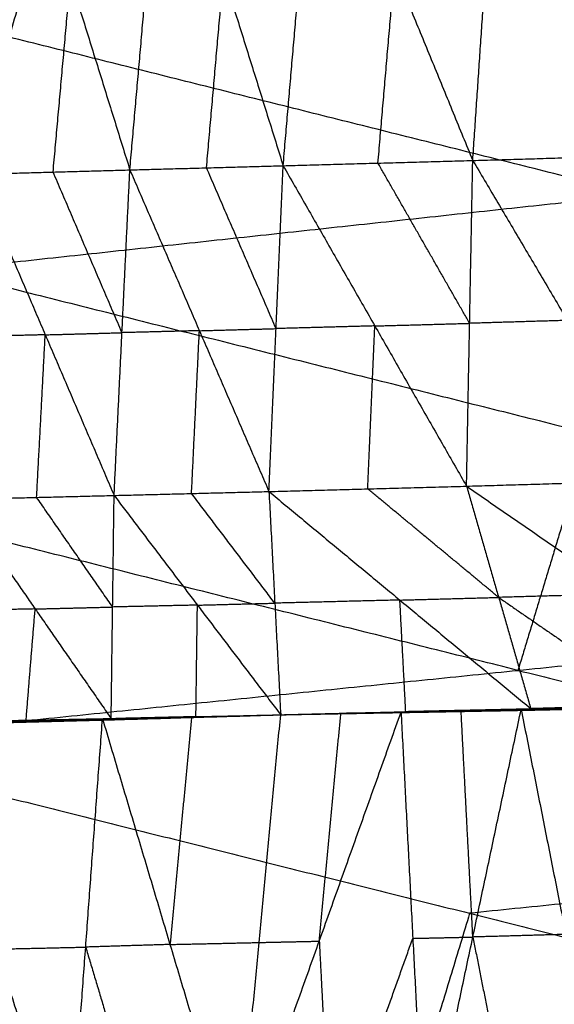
# Model space of a CAD drawing. Header units: millimetres. Extents: x -106 to 110, y -96 to 120.
# Tile 98 of 256: x -23.79 to -20.27, y -79.06 to -72.58. Entities that reach past the tile are written whole.
import ezdxf

# ---------------------------------------------------------------- set-up
doc = ezdxf.new("R2010")
doc.units = ezdxf.units.MM
doc.header["$MEASUREMENT"] = 0
doc.layers.add('Default', color=7, linetype='Continuous', true_color=0x000000)

msp = doc.modelspace()

# ---------------------------------------------------------------- linework, layer by layer
at = {"layer": 'Default'}
for points in [[(-22.0566, -73.5428, 1.6906), (-21.947, -72.2733, 1.1514), (-21.8374, -71.0038, 0.6122)], [(-21.8374, -71.0038, 0.6122), (-21.3231, -72.256, 1.0949), (-20.8089, -73.5082, 1.5777)], [(-20.8089, -73.5082, 1.5777), (-20.7227, -72.2395, 1.0456), (-20.6365, -70.9708, 0.5134)], [(-20.6365, -70.9708, 0.5134), (-20.1052, -72.2216, 0.9908), (-19.5739, -73.4724, 1.4682)], [(-23.8476, -71.0608, 0.779), (-23.4564, -72.3156, 1.2808), (-23.0653, -73.5704, 1.7826)], [(-23.0653, -73.5704, 1.7826), (-22.9536, -72.3012, 1.2386), (-22.8419, -71.0319, 0.6946)], [(-22.8419, -71.0319, 0.6946), (-22.4493, -72.2874, 1.1926), (-22.0566, -73.5428, 1.6906)], [(-24.3249, -74.2301, 7.9444), (-23.8597, -72.6965, 7.4488), (-23.3945, -71.1629, 6.9532)], [(-23.3945, -71.1629, 6.9532), (-19.2603, -72.1984, 6.9532), (-15.126, -73.234, 6.9532)], [(-22.5609, -73.5566, 1.7366), (-22.5051, -72.922, 1.4646), (-22.4493, -72.2874, 1.1926)], [(-21.4327, -73.5255, 1.6342), (-21.3779, -72.8908, 1.3646), (-21.3231, -72.256, 1.0949)], [(-23.5703, -73.5843, 1.8299), (-23.5133, -72.95, 1.5553), (-23.4564, -72.3156, 1.2808)], [(-19.7255, -73.732, 7.4488), (-21.7926, -73.2143, 7.4488), (-23.8597, -72.6965, 7.4488)], [(-24.3249, -74.2301, 7.9444), (-19.7255, -73.732, 7.4488), (-15.126, -73.234, 6.9532)], [(-20.8089, -73.5082, 1.5777), (-20.1914, -73.4903, 1.523), (-19.5739, -73.4724, 1.4682)], [(-23.0653, -73.5704, 1.7826), (-22.5609, -73.5566, 1.7366), (-22.0566, -73.5428, 1.6906)], [(-22.15, -75.6869, 3.4514), (-22.1033, -74.6148, 2.571), (-22.0566, -73.5428, 1.6906)], [(-22.0566, -73.5428, 1.6906), (-21.4327, -73.5255, 1.6342), (-20.8089, -73.5082, 1.5777)], [(-22.0566, -73.5428, 1.6906), (-21.4533, -74.5973, 2.5073), (-20.8499, -75.6517, 3.3239)], [(-20.8294, -74.58, 2.4508), (-21.1311, -74.0527, 2.0425), (-21.4327, -73.5255, 1.6342)], [(-20.8499, -75.6517, 3.3239), (-20.8294, -74.58, 2.4508), (-20.8089, -73.5082, 1.5777)], [(-20.8089, -73.5082, 1.5777), (-20.1862, -74.5609, 2.3901), (-19.5635, -75.6136, 3.2024)], [(-24.0752, -73.5981, 1.8772), (-23.5703, -73.5843, 1.8299), (-23.0653, -73.5704, 1.7826)], [(-24.0752, -73.5981, 1.8772), (-23.6221, -74.6555, 2.7157), (-23.1689, -75.7128, 3.5542)], [(-23.1171, -74.6416, 2.6684), (-23.3437, -74.113, 2.2491), (-23.5703, -73.5843, 1.8299)], [(-23.1689, -75.7128, 3.5542), (-23.1171, -74.6416, 2.6684), (-23.0653, -73.5704, 1.7826)], [(-23.0653, -73.5704, 1.7826), (-22.6077, -74.6286, 2.617), (-22.15, -75.6869, 3.4514)], [(-22.1033, -74.6148, 2.571), (-22.3321, -74.0857, 2.1538), (-22.5609, -73.5566, 1.7366)], [(-24.3249, -74.2301, 7.9444), (-20.0381, -75.3039, 7.9444), (-15.7514, -76.3776, 7.9444)], [(-21.4533, -74.5973, 2.5073), (-21.1413, -74.5886, 2.479), (-20.8294, -74.58, 2.4508)], [(-20.1862, -74.5609, 2.3901), (-20.5078, -74.5704, 2.4204), (-20.8294, -74.58, 2.4508)], [(-23.6221, -74.6555, 2.7157), (-23.3696, -74.6486, 2.692), (-23.1171, -74.6416, 2.6684)], [(-22.6077, -74.6286, 2.617), (-22.8624, -74.6351, 2.6427), (-23.1171, -74.6416, 2.6684)], [(-22.6595, -75.6998, 3.5028), (-22.6336, -75.1642, 3.0599), (-22.6077, -74.6286, 2.617)], [(-22.6077, -74.6286, 2.617), (-22.3555, -74.6217, 2.594), (-22.1033, -74.6148, 2.571)], [(-21.4533, -74.5973, 2.5073), (-21.7783, -74.6061, 2.5391), (-22.1033, -74.6148, 2.571)], [(-21.5, -75.6693, 3.3876), (-21.4766, -75.1333, 2.9474), (-21.4533, -74.5973, 2.5073)], [(-23.6221, -74.6555, 2.7157), (-23.877, -74.6618, 2.7423), (-24.1319, -74.6682, 2.769)], [(-23.6787, -75.7255, 3.6075), (-23.6504, -75.1905, 3.1616), (-23.6221, -74.6555, 2.7157)], [(-20.0381, -75.3039, 7.9444), (-20.2747, -76.0838, 8.2375), (-20.5113, -76.8638, 8.5305)], [(-20.8499, -75.6517, 3.3239), (-20.2067, -75.6327, 3.2631), (-19.5635, -75.6136, 3.2024)], [(-22.15, -75.6869, 3.4514), (-21.5, -75.6693, 3.3876), (-20.8499, -75.6517, 3.3239)], [(-20.6384, -76.3837, 4.5519), (-21.0692, -76.0265, 3.9698), (-21.5, -75.6693, 3.3876)], [(-20.8499, -75.6517, 3.3239), (-20.6384, -76.3837, 4.5519), (-20.4268, -77.1158, 5.7799)], [(-20.8499, -75.6517, 3.3239), (-19.8212, -76.3609, 4.4726), (-18.7924, -77.07, 5.6213)], [(-24.1885, -75.7382, 3.6609), (-23.6787, -75.7255, 3.6075), (-23.1689, -75.7128, 3.5542)], [(-24.1885, -75.7382, 3.6609), (-23.6884, -76.4597, 4.8672), (-23.1884, -77.1811, 6.0735)], [(-23.1786, -76.447, 4.8139), (-23.4287, -76.0863, 4.2107), (-23.6787, -75.7255, 3.6075)], [(-23.1884, -77.1811, 6.0735), (-23.1786, -76.447, 4.8139), (-23.1689, -75.7128, 3.5542)], [(-23.1689, -75.7128, 3.5542), (-22.6595, -75.6998, 3.5028), (-22.15, -75.6869, 3.4514)], [(-23.1689, -75.7128, 3.5542), (-22.6208, -76.4346, 4.7524), (-22.0728, -77.1563, 5.9506)], [(-22.1114, -76.4216, 4.701), (-22.3854, -76.0607, 4.1019), (-22.6595, -75.6998, 3.5028)], [(-22.15, -75.6869, 3.4514), (-22.1114, -76.4216, 4.701), (-22.0728, -77.1563, 5.9506)], [(-22.15, -75.6869, 3.4514), (-21.2884, -76.4013, 4.6157), (-20.4268, -77.1158, 5.7799)], [(-20.5113, -76.8638, 8.5305), (-22.6547, -76.3269, 8.5305), (-24.7981, -75.79, 8.5305)], [(-25.2713, -77.3499, 9.1165), (-20.5113, -76.8638, 8.5305), (-15.7514, -76.3776, 7.9444)], [(-21.2884, -76.4013, 4.6157), (-20.9634, -76.3925, 4.5838), (-20.6384, -76.3837, 4.5519)], [(-19.8212, -76.3609, 4.4726), (-20.2298, -76.3723, 4.5123), (-20.6384, -76.3837, 4.5519)], [(-20.6384, -76.3837, 4.5519), (-20.124, -76.7383, 5.1263), (-19.6096, -77.0929, 5.7006)], [(-23.6884, -76.4597, 4.8672), (-23.9685, -76.4658, 4.8996), (-24.2485, -76.4718, 4.932)], [(-23.7484, -77.1933, 6.1384), (-23.7184, -76.8265, 5.5028), (-23.6884, -76.4597, 4.8672)], [(-23.6884, -76.4597, 4.8672), (-23.4335, -76.4533, 4.8405), (-23.1786, -76.447, 4.8139)], [(-22.6208, -76.4346, 4.7524), (-22.8997, -76.4408, 4.7831), (-23.1786, -76.447, 4.8139)], [(-22.6306, -77.1687, 6.012), (-22.6257, -76.8017, 5.3822), (-22.6208, -76.4346, 4.7524)], [(-22.6208, -76.4346, 4.7524), (-22.3661, -76.4281, 4.7267), (-22.1114, -76.4216, 4.701)], [(-21.2884, -76.4013, 4.6157), (-21.6999, -76.4115, 4.6583), (-22.1114, -76.4216, 4.701)], [(-21.2498, -77.1361, 5.8653), (-21.2691, -76.7687, 5.2405), (-21.2884, -76.4013, 4.6157)], [(-20.5113, -76.8638, 8.5305), (-18.2903, -77.4201, 8.5305), (-16.0694, -77.9764, 8.5305)], [(-20.4906, -77.121, 5.7868), (-20.0961, -77.1124, 5.7484), (-19.7016, -77.1037, 5.71)], [(-20.484, -77.1246, 5.7812), (-19.6994, -77.1057, 5.7089), (-18.9149, -77.0868, 5.6366)], [(-20.484, -77.1246, 5.7812), (-19.6924, -77.108, 5.7059), (-18.9009, -77.0914, 5.6306)], [(-20.484, -77.1246, 5.7812), (-20.0928, -77.1142, 5.7456), (-19.7016, -77.1037, 5.71)], [(-20.476, -77.1264, 5.7739), (-19.6884, -77.1089, 5.7022), (-18.9009, -77.0914, 5.6306)], [(-20.476, -77.1264, 5.7739), (-19.6804, -77.1093, 5.6965), (-18.8848, -77.0922, 5.6192)], [(-20.4712, -77.1258, 5.7713), (-19.6734, -77.1078, 5.693), (-18.8756, -77.0899, 5.6147)], [(-20.4712, -77.1258, 5.7713), (-19.678, -77.109, 5.6952), (-18.8848, -77.0922, 5.6192)], [(-19.6708, -77.1072, 5.6922), (-20.0698, -77.1161, 5.7313), (-20.4687, -77.1251, 5.7705)], [(-20.4661, -77.1244, 5.7697), (-19.6659, -77.1054, 5.6906), (-18.8657, -77.0864, 5.6116)], [(-20.4661, -77.1244, 5.7697), (-19.6708, -77.1072, 5.6922), (-18.8756, -77.0899, 5.6147)], [(-19.66, -77.1034, 5.6906), (-20.0601, -77.1129, 5.7301), (-20.4602, -77.1224, 5.7696)], [(-20.4544, -77.1204, 5.7696), (-19.649, -77.0989, 5.6897), (-18.8437, -77.0774, 5.6098)], [(-20.4544, -77.1204, 5.7696), (-19.66, -77.1034, 5.6906), (-18.8657, -77.0864, 5.6116)], [(-19.6424, -77.0969, 5.6923), (-20.045, -77.1076, 5.7322), (-20.4477, -77.1184, 5.7722)], [(-20.4411, -77.1164, 5.7748), (-19.63, -77.0931, 5.6956), (-18.8189, -77.0699, 5.6164)], [(-20.4411, -77.1164, 5.7748), (-19.6424, -77.0969, 5.6923), (-18.8437, -77.0774, 5.6098)], [(-19.6228, -77.0928, 5.6982), (-20.0284, -77.1045, 5.7378), (-20.4339, -77.1161, 5.7774)], [(-20.4268, -77.1158, 5.7799), (-19.6228, -77.0928, 5.6982), (-18.8189, -77.0699, 5.6164)], [(-20.4268, -77.1158, 5.7799), (-19.6096, -77.0929, 5.7006), (-18.7924, -77.07, 5.6213)], [(-23.2453, -77.1825, 6.08), (-22.659, -77.1694, 6.0153), (-22.0728, -77.1563, 5.9506)], [(-23.2035, -77.1844, 6.0722), (-22.9313, -77.1769, 6.0437), (-22.659, -77.1694, 6.0153)], [(-22.6173, -77.1713, 6.0074), (-22.9104, -77.1779, 6.0398), (-23.2035, -77.1844, 6.0722)], [(-23.1884, -77.1811, 6.0735), (-22.6306, -77.1687, 6.012), (-22.0728, -77.1563, 5.9506)], [(-23.1618, -77.1864, 6.0643), (-22.6173, -77.1713, 6.0074), (-22.0728, -77.1563, 5.9506)], [(-23.157, -77.1811, 6.0658), (-22.8781, -77.1749, 6.035), (-22.5992, -77.1687, 6.0043)], [(-22.6306, -77.1687, 6.012), (-22.8938, -77.1749, 6.0389), (-23.157, -77.1811, 6.0658)], [(-22.6116, -77.1722, 6.0041), (-22.8838, -77.1797, 6.0325), (-23.156, -77.1872, 6.061)], [(-23.1503, -77.188, 6.0577), (-22.6116, -77.1722, 6.0041), (-22.0728, -77.1563, 5.9506)], [(-22.6066, -77.1716, 6.0023), (-22.8759, -77.1795, 6.0291), (-23.1453, -77.1875, 6.0559)], [(-23.1403, -77.1869, 6.0541), (-22.6066, -77.1716, 6.0023), (-22.0728, -77.1563, 5.9506)], [(-22.6044, -77.171, 6.0019), (-22.8713, -77.1786, 6.0278), (-23.1382, -77.1862, 6.0537)], [(-23.136, -77.1856, 6.0532), (-22.6044, -77.171, 6.0019), (-22.0728, -77.1563, 5.9506)], [(-22.6025, -77.1702, 6.002), (-22.8683, -77.1775, 6.0277), (-23.134, -77.1848, 6.0533)], [(-23.1321, -77.1841, 6.0534), (-22.6025, -77.1702, 6.002), (-22.0728, -77.1563, 5.9506)], [(-22.6007, -77.1694, 6.0028), (-22.8655, -77.1763, 6.0285), (-23.1304, -77.1833, 6.0542)], [(-23.1286, -77.1825, 6.0551), (-22.6007, -77.1694, 6.0028), (-22.0728, -77.1563, 5.9506)], [(-22.5992, -77.1687, 6.0043), (-22.8632, -77.1752, 6.0304), (-23.1271, -77.1817, 6.0565)], [(-23.1256, -77.181, 6.058), (-22.5992, -77.1687, 6.0043), (-22.0728, -77.1563, 5.9506)], [(-22.659, -77.1694, 6.0153), (-22.7301, -77.9186, 5.7902), (-22.8012, -78.6678, 5.5652)], [(-22.6173, -77.1713, 6.0074), (-22.6144, -77.1718, 6.0058), (-22.6116, -77.1722, 6.0041)], [(-22.6116, -77.1722, 6.0041), (-22.6091, -77.1719, 6.0032), (-22.6066, -77.1716, 6.0023)], [(-22.6066, -77.1716, 6.0023), (-22.6055, -77.1713, 6.0021), (-22.6044, -77.171, 6.0019)], [(-22.6044, -77.171, 6.0019), (-22.6034, -77.1706, 6.0019), (-22.6025, -77.1702, 6.002)], [(-22.6025, -77.1702, 6.002), (-22.6016, -77.1698, 6.0024), (-22.6007, -77.1694, 6.0028)], [(-22.6007, -77.1694, 6.0028), (-22.6, -77.169, 6.0035), (-22.5992, -77.1687, 6.0043)], [(-22.3572, -80.1532, 5.0504), (-21.819, -78.6459, 5.4587), (-21.2809, -77.1386, 5.867)], [(-22.3572, -80.1532, 5.0504), (-22.215, -78.6548, 5.5005), (-22.0728, -77.1563, 5.9506)], [(-22.0728, -77.1563, 5.9506), (-21.2498, -77.1361, 5.8653), (-20.4268, -77.1158, 5.7799)], [(-22.0728, -77.1559, 5.9506), (-21.2498, -77.1359, 5.8653), (-20.4268, -77.1158, 5.7799)], [(-22.0728, -77.1559, 5.9506), (-21.2569, -77.1362, 5.8627), (-20.4411, -77.1164, 5.7748)], [(-22.0728, -77.1559, 5.9506), (-21.2636, -77.1382, 5.8601), (-20.4544, -77.1204, 5.7696)], [(-22.0728, -77.1559, 5.9506), (-21.2694, -77.1402, 5.8601), (-20.4661, -77.1244, 5.7697)], [(-22.0728, -77.1559, 5.9506), (-21.2784, -77.1403, 5.8659), (-20.484, -77.1246, 5.7812)], [(-22.0728, -77.1559, 5.9506), (-21.272, -77.1409, 5.8609), (-20.4712, -77.1258, 5.7713)], [(-22.0728, -77.1559, 5.9506), (-21.2744, -77.1411, 5.8622), (-20.476, -77.1264, 5.7739)], [(-22.0728, -77.1563, 5.9506), (-21.6768, -77.1475, 5.9088), (-21.2809, -77.1386, 5.867)], [(-22.0728, -77.1559, 5.9506), (-21.6768, -77.1473, 5.9088), (-21.2809, -77.1386, 5.867)], [(-21.819, -78.6459, 5.4587), (-21.7479, -77.8967, 5.6837), (-21.6768, -77.1475, 5.9088)], [(-21.6768, -77.1473, 5.9088), (-21.2796, -77.1395, 5.8665), (-20.8824, -77.1316, 5.8241)], [(-21.2784, -77.1403, 5.8659), (-21.4776, -77.1438, 5.8874), (-21.6768, -77.1473, 5.9088)], [(-21.2809, -77.1386, 5.867), (-20.8857, -77.1298, 5.8269), (-20.4906, -77.121, 5.7868)], [(-21.2809, -77.1386, 5.867), (-20.8824, -77.1316, 5.8241), (-20.484, -77.1246, 5.7812)], [(-21.2809, -77.1386, 5.867), (-21.2034, -78.6276, 5.3884), (-21.126, -80.1166, 4.9098)], [(-21.2784, -77.1403, 5.8659), (-20.8792, -77.1329, 5.8217), (-20.48, -77.1255, 5.7775)], [(-20.48, -77.1255, 5.7775), (-20.8772, -77.1333, 5.8199), (-21.2744, -77.1411, 5.8622)], [(-21.2744, -77.1411, 5.8622), (-20.874, -77.1336, 5.8174), (-20.4736, -77.1261, 5.7726)], [(-21.272, -77.1409, 5.8609), (-20.8703, -77.133, 5.8157), (-20.4687, -77.1251, 5.7705)], [(-20.4736, -77.1261, 5.7726), (-20.8728, -77.1335, 5.8168), (-21.272, -77.1409, 5.8609)], [(-21.2694, -77.1402, 5.8601), (-20.8648, -77.1313, 5.8149), (-20.4602, -77.1224, 5.7696)], [(-20.4687, -77.1251, 5.7705), (-20.869, -77.1326, 5.8153), (-21.2694, -77.1402, 5.8601)], [(-21.2636, -77.1382, 5.8601), (-20.8556, -77.1283, 5.8161), (-20.4477, -77.1184, 5.7722)], [(-20.4602, -77.1224, 5.7696), (-20.8619, -77.1303, 5.8148), (-21.2636, -77.1382, 5.8601)], [(-21.2569, -77.1362, 5.8627), (-20.8454, -77.1261, 5.82), (-20.4339, -77.1161, 5.7774)], [(-20.4477, -77.1184, 5.7722), (-20.8523, -77.1273, 5.8174), (-21.2569, -77.1362, 5.8627)], [(-21.2498, -77.1359, 5.8653), (-21.2533, -77.136, 5.864), (-21.2569, -77.1362, 5.8627)], [(-21.126, -80.1166, 4.9098), (-20.8083, -78.6188, 5.3483), (-20.4906, -77.121, 5.7868)], [(-20.8824, -77.1316, 5.8241), (-20.8841, -77.1307, 5.8255), (-20.8857, -77.1298, 5.8269)], [(-20.8083, -78.6188, 5.3483), (-20.847, -77.8743, 5.5876), (-20.8857, -77.1298, 5.8269)], [(-20.4873, -77.1228, 5.784), (-20.6848, -77.1272, 5.804), (-20.8824, -77.1316, 5.8241)], [(-20.4906, -77.121, 5.7868), (-20.4873, -77.1228, 5.784), (-20.484, -77.1246, 5.7812)], [(-20.4906, -77.121, 5.7868), (-20.1961, -78.6015, 5.282), (-19.9016, -80.082, 4.7772)], [(-20.0928, -77.1142, 5.7456), (-20.29, -77.1185, 5.7648), (-20.4873, -77.1228, 5.784)], [(-20.484, -77.1246, 5.7812), (-20.48, -77.1255, 5.7775), (-20.476, -77.1264, 5.7739)], [(-19.6884, -77.1089, 5.7022), (-20.0842, -77.1172, 5.7399), (-20.48, -77.1255, 5.7775)], [(-20.476, -77.1264, 5.7739), (-20.4736, -77.1261, 5.7726), (-20.4712, -77.1258, 5.7713)], [(-19.678, -77.109, 5.6952), (-20.0758, -77.1175, 5.7339), (-20.4736, -77.1261, 5.7726)], [(-20.4712, -77.1258, 5.7713), (-20.4687, -77.1251, 5.7705), (-20.4661, -77.1244, 5.7697)], [(-20.4661, -77.1244, 5.7697), (-20.4602, -77.1224, 5.7696), (-20.4544, -77.1204, 5.7696)], [(-20.4544, -77.1204, 5.7696), (-20.4477, -77.1184, 5.7722), (-20.4411, -77.1164, 5.7748)], [(-20.4411, -77.1164, 5.7748), (-20.4339, -77.1161, 5.7774), (-20.4268, -77.1158, 5.7799)], [(-24.419, -77.2088, 6.2166), (-23.8321, -77.1956, 6.1483), (-23.2453, -77.1825, 6.08)], [(-24.419, -77.2088, 6.2166), (-23.9428, -78.6982, 5.6998), (-23.4667, -80.1877, 5.183)], [(-23.7397, -77.1983, 6.1335), (-24.0331, -77.2049, 6.1677), (-24.3265, -77.2115, 6.2019)], [(-24.3084, -77.2054, 6.2032), (-23.717, -77.1932, 6.1306), (-23.1256, -77.181, 6.058)], [(-24.3084, -77.2054, 6.2032), (-23.7484, -77.1933, 6.1384), (-23.1884, -77.1811, 6.0735)], [(-24.2367, -77.2038, 6.1885), (-23.941, -77.1977, 6.1522), (-23.6453, -77.1916, 6.1159)], [(-23.717, -77.1932, 6.1306), (-23.9769, -77.1985, 6.1595), (-24.2367, -77.2038, 6.1885)], [(-24.2341, -77.2141, 6.1871), (-23.7397, -77.1983, 6.1335), (-23.2453, -77.1825, 6.08)], [(-24.2341, -77.2141, 6.1871), (-23.6979, -77.2002, 6.1257), (-23.1618, -77.1864, 6.0643)], [(-23.6871, -77.2012, 6.1204), (-23.9552, -77.2082, 6.1511), (-24.2233, -77.2151, 6.1818)], [(-24.2125, -77.2161, 6.1765), (-23.6871, -77.2012, 6.1204), (-23.1618, -77.1864, 6.0643)], [(-24.2125, -77.2161, 6.1765), (-23.6814, -77.2021, 6.1171), (-23.1503, -77.188, 6.0577)], [(-23.672, -77.2005, 6.1139), (-23.9375, -77.2075, 6.1437), (-24.2031, -77.2145, 6.1734)], [(-24.1937, -77.2129, 6.1702), (-23.667, -77.1999, 6.1122), (-23.1403, -77.1869, 6.0541)], [(-24.1937, -77.2129, 6.1702), (-23.672, -77.2005, 6.1139), (-23.1503, -77.188, 6.0577)], [(-23.6629, -77.1985, 6.1111), (-23.9262, -77.205, 6.1402), (-24.1895, -77.2116, 6.1692)], [(-24.1854, -77.2102, 6.1682), (-23.6607, -77.1979, 6.1107), (-23.136, -77.1856, 6.0532)], [(-24.1854, -77.2102, 6.1682), (-23.6629, -77.1985, 6.1111), (-23.1403, -77.1869, 6.0541)], [(-23.6569, -77.1964, 6.1105), (-23.9193, -77.2026, 6.1392), (-24.1816, -77.2087, 6.168)], [(-24.1779, -77.2073, 6.1677), (-23.655, -77.1957, 6.1106), (-23.1321, -77.1841, 6.0534)], [(-24.1779, -77.2073, 6.1677), (-23.6569, -77.1964, 6.1105), (-23.136, -77.1856, 6.0532)], [(-23.6516, -77.1942, 6.1116), (-23.913, -77.2, 6.1401), (-24.1744, -77.2058, 6.1687)], [(-24.171, -77.2044, 6.1697), (-23.6498, -77.1934, 6.1124), (-23.1286, -77.1825, 6.0551)], [(-24.171, -77.2044, 6.1697), (-23.6516, -77.1942, 6.1116), (-23.1321, -77.1841, 6.0534)], [(-23.6468, -77.1923, 6.1144), (-23.9074, -77.1978, 6.1431), (-24.168, -77.2033, 6.1718)], [(-24.1649, -77.2022, 6.1738), (-23.6453, -77.1916, 6.1159), (-23.1256, -77.181, 6.058)], [(-24.1649, -77.2022, 6.1738), (-23.6468, -77.1923, 6.1144), (-23.1286, -77.1825, 6.0551)], [(-23.7484, -77.1933, 6.1384), (-23.7327, -77.1933, 6.1345), (-23.717, -77.1932, 6.1306)], [(-23.7397, -77.1983, 6.1335), (-23.4716, -77.1914, 6.1028), (-23.2035, -77.1844, 6.0722)], [(-23.6979, -77.2002, 6.1257), (-23.7188, -77.1993, 6.1296), (-23.7397, -77.1983, 6.1335)], [(-23.717, -77.1932, 6.1306), (-23.437, -77.1872, 6.0982), (-23.157, -77.1811, 6.0658)], [(-23.6979, -77.2002, 6.1257), (-23.6925, -77.2007, 6.1231), (-23.6871, -77.2012, 6.1204)], [(-23.6871, -77.2012, 6.1204), (-23.4216, -77.1942, 6.0907), (-23.156, -77.1872, 6.061)], [(-23.156, -77.1872, 6.061), (-23.4187, -77.1946, 6.089), (-23.6814, -77.2021, 6.1171)], [(-23.6814, -77.2021, 6.1171), (-23.6767, -77.2013, 6.1155), (-23.672, -77.2005, 6.1139)], [(-23.672, -77.2005, 6.1139), (-23.4086, -77.194, 6.0849), (-23.1453, -77.1875, 6.0559)], [(-23.1453, -77.1875, 6.0559), (-23.4062, -77.1937, 6.084), (-23.667, -77.1999, 6.1122)], [(-23.667, -77.1999, 6.1122), (-23.6649, -77.1992, 6.1117), (-23.6629, -77.1985, 6.1111)], [(-23.6629, -77.1985, 6.1111), (-23.4005, -77.1924, 6.0824), (-23.1382, -77.1862, 6.0537)], [(-23.1382, -77.1862, 6.0537), (-23.3994, -77.1921, 6.0822), (-23.6607, -77.1979, 6.1107)], [(-23.6607, -77.1979, 6.1107), (-23.6588, -77.1972, 6.1106), (-23.6569, -77.1964, 6.1105)], [(-23.6569, -77.1964, 6.1105), (-23.3955, -77.1906, 6.0819), (-23.134, -77.1848, 6.0533)], [(-23.134, -77.1848, 6.0533), (-23.3945, -77.1903, 6.082), (-23.655, -77.1957, 6.1106)], [(-23.655, -77.1957, 6.1106), (-23.6533, -77.195, 6.1111), (-23.6516, -77.1942, 6.1116)], [(-23.6516, -77.1942, 6.1116), (-23.391, -77.1888, 6.0829), (-23.1304, -77.1833, 6.0542)], [(-23.1304, -77.1833, 6.0542), (-23.3901, -77.1883, 6.0833), (-23.6498, -77.1934, 6.1124)], [(-23.6498, -77.1934, 6.1124), (-23.6483, -77.1929, 6.1134), (-23.6468, -77.1923, 6.1144)], [(-23.6468, -77.1923, 6.1144), (-23.387, -77.187, 6.0855), (-23.1271, -77.1817, 6.0565)], [(-23.1271, -77.1817, 6.0565), (-23.3862, -77.1867, 6.0862), (-23.6453, -77.1916, 6.1159)], [(-23.4667, -80.1877, 5.183), (-23.356, -78.6851, 5.6315), (-23.2453, -77.1825, 6.08)], [(-23.2453, -77.1825, 6.08), (-23.2035, -77.1844, 6.0722), (-23.1618, -77.1864, 6.0643)], [(-23.2453, -77.1825, 6.08), (-22.8012, -78.6678, 5.5652), (-22.3572, -80.1532, 5.0504)], [(-23.1884, -77.1811, 6.0735), (-23.157, -77.1811, 6.0658), (-23.1256, -77.181, 6.058)], [(-23.1618, -77.1864, 6.0643), (-23.156, -77.1872, 6.061), (-23.1503, -77.188, 6.0577)], [(-23.1503, -77.188, 6.0577), (-23.1453, -77.1875, 6.0559), (-23.1403, -77.1869, 6.0541)], [(-23.1403, -77.1869, 6.0541), (-23.1382, -77.1862, 6.0537), (-23.136, -77.1856, 6.0532)], [(-23.136, -77.1856, 6.0532), (-23.134, -77.1848, 6.0533), (-23.1321, -77.1841, 6.0534)], [(-23.1321, -77.1841, 6.0534), (-23.1304, -77.1833, 6.0542), (-23.1286, -77.1825, 6.0551)], [(-23.1286, -77.1825, 6.0551), (-23.1271, -77.1817, 6.0565), (-23.1256, -77.181, 6.058)], [(-25.2713, -77.3499, 9.1165), (-20.8293, -78.4625, 9.1165), (-16.3874, -79.5752, 9.1165)], [(-16.0694, -77.9764, 8.5305), (-18.4493, -78.2195, 8.8235), (-20.8293, -78.4625, 9.1165)], [(-20.8293, -78.4625, 9.1165), (-21.3099, -80.0466, 9.8417), (-21.7904, -81.6307, 10.5669)], [(-22.8012, -78.6678, 5.5652), (-22.5081, -78.6613, 5.5328), (-22.215, -78.6548, 5.5005)], [(-22.215, -78.6548, 5.5005), (-22.017, -78.6503, 5.4796), (-21.819, -78.6459, 5.4587)], [(-21.819, -78.6459, 5.4587), (-21.7803, -79.3904, 5.2194), (-21.7416, -80.1349, 4.9801)], [(-21.7416, -80.1349, 4.9801), (-21.4725, -79.3812, 5.1842), (-21.2034, -78.6276, 5.3884)], [(-21.2034, -78.6276, 5.3884), (-21.0059, -78.6232, 5.3683), (-20.8083, -78.6188, 5.3483)], [(-20.1961, -78.6015, 5.282), (-20.5022, -78.6102, 5.3151), (-20.8083, -78.6188, 5.3483)], [(-20.8083, -78.6188, 5.3483), (-20.6611, -79.359, 5.0959), (-20.5138, -80.0993, 4.8435)], [(-23.9428, -78.6982, 5.6998), (-23.6494, -78.6916, 5.6656), (-23.356, -78.6851, 5.6315)], [(-22.8012, -78.6678, 5.5652), (-23.0786, -78.6764, 5.5983), (-23.356, -78.6851, 5.6315)], [(-23.356, -78.6851, 5.6315), (-23.134, -79.4277, 5.3741), (-22.9119, -80.1704, 5.1167)]]:
    msp.add_open_spline(points, degree=2, dxfattribs=at)

doc.saveas('drawing.dxf')
